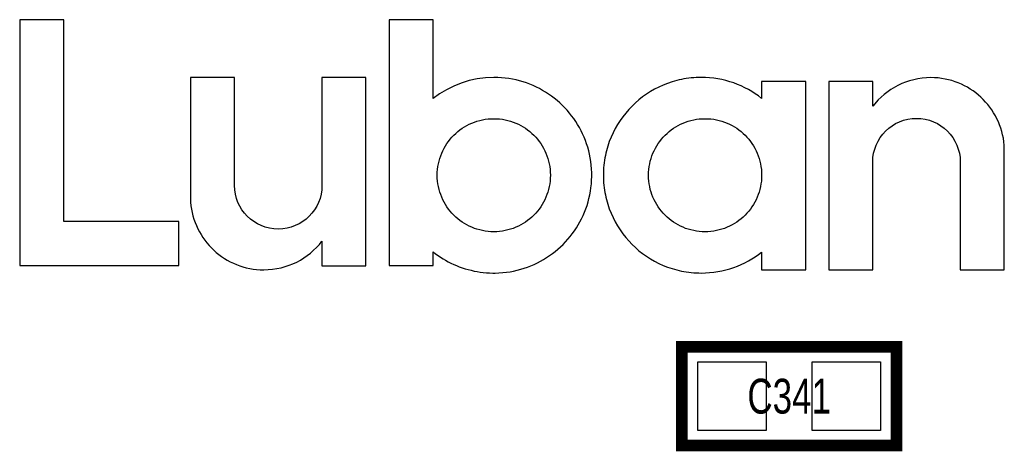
# Model space of a CAD drawing. Extents: x -8 to 119, y -73 to 71.
# Tile 5 of 12: x 51.56 to 60.17, y 8.28 to 12.06. Entities that reach past the tile are written whole.
import ezdxf
from ezdxf.enums import TextEntityAlignment as Align

# ---------------------------------------------------------------- set-up
doc = ezdxf.new("R2010")
doc.units = 0
for name, color, linetype in [('BG_SILKSCREEN_TOP', 7, 'CONTINUOUS'), ('PG_SILKSCREEN_TOP', 253, 'CONTINUOUS'), ('PIN_TOP', 92, 'CONTINUOUS'), ('RD_SILKSCREEN_TOP', 7, 'CONTINUOUS')]:
    doc.layers.add(name, color=color, linetype=linetype)

msp = doc.modelspace()

# ---------------------------------------------------------------- linework, layer by layer
at = {"layer": 'BG_SILKSCREEN_TOP'}
for points in [[(51.682777, 9.905492), (51.947089, 9.905492), (52.954758, 9.905492), (52.954758, 10.290581), (51.947089, 10.290581), (51.947089, 12.057024), (51.562, 12.057024), (51.562, 9.905492)], [(55.179062, 11.368837), (55.179062, 11.371275), (55.179062, 11.374603), (55.179062, 11.378844), (55.179062, 11.383924), (55.179062, 11.389817), (55.179062, 11.396523), (55.179062, 11.403965), (55.179062, 11.412144), (55.179062, 11.421008), (55.179062, 11.430559), (55.179062, 11.440719), (55.179062, 11.451488), (55.179062, 11.462817), (55.179062, 11.474704), (55.179062, 11.487074), (55.179062, 11.499926), (55.179062, 11.513236), (55.179062, 11.526926), (55.179062, 11.541023), (55.179062, 11.555451), (55.179062, 11.585219), (55.179062, 11.61603), (55.179062, 11.647576), (55.179062, 11.71194), (55.179062, 11.776304), (55.179062, 11.80785), (55.179062, 11.838661), (55.179062, 11.868429), (55.179062, 11.882857), (55.179062, 11.896954), (55.179062, 11.91067), (55.179062, 11.923954), (55.179062, 11.936806), (55.179062, 11.949201), (55.179062, 11.961063), (55.179062, 11.972392), (55.179062, 11.983161), (55.179062, 11.993347), (55.179062, 12.002872), (55.179062, 12.011736), (55.179062, 12.019915), (55.179062, 12.027383), (55.179062, 12.034063), (55.179062, 12.039956), (55.179062, 12.045061), (55.179062, 12.049277), (55.179062, 12.05263), (55.179062, 12.055043), (55.179062, 12.056516), (55.179062, 12.057024), (55.178782, 12.057024), (55.177969, 12.057024), (55.174744, 12.057024), (55.169562, 12.057024), (55.162526, 12.057024), (55.153814, 12.057024), (55.143527, 12.057024), (55.131843, 12.057024), (55.118914, 12.057024), (55.104817, 12.057024), (55.089755, 12.057024), (55.073855, 12.057024), (55.057218, 12.057024), (55.022445, 12.057024), (54.98653, 12.057024), (54.950614, 12.057024), (54.915816, 12.057024), (54.899204, 12.057024), (54.883304, 12.057024), (54.868242, 12.057024), (54.854145, 12.057024), (54.841191, 12.057024), (54.829532, 12.057024), (54.819245, 12.057024), (54.810533, 12.057024), (54.803497, 12.057024), (54.798316, 12.057024), (54.79509, 12.057024), (54.794252, 12.057024), (54.793972, 12.057024), (54.793972, 12.056923), (54.793972, 12.056643), (54.793972, 12.056161), (54.793972, 12.055475), (54.793972, 12.054586), (54.793972, 12.053545), (54.793972, 12.0523), (54.793972, 12.050852), (54.793972, 12.049227), (54.793972, 12.047423), (54.793972, 12.045442), (54.793972, 12.043283), (54.793972, 12.040946), (54.793972, 12.038432), (54.793972, 12.035739), (54.793972, 12.032869), (54.793972, 12.029821), (54.793972, 12.026621), (54.793972, 12.023242), (54.793972, 12.019686), (54.793972, 12.015978), (54.793972, 12.012092), (54.793972, 12.008053), (54.793972, 12.003837), (54.793972, 11.999468), (54.793972, 11.994947), (54.793972, 11.990273), (54.793972, 11.985447), (54.793972, 11.980443), (54.793972, 11.975313), (54.793972, 11.970029), (54.793972, 11.964568), (54.793972, 11.95898), (54.793972, 11.953265), (54.793972, 11.947373), (54.793972, 11.941353), (54.793972, 11.935181), (54.793972, 11.928881), (54.793972, 11.92243), (54.793972, 11.915851), (54.793972, 11.909146), (54.793972, 11.902288), (54.793972, 11.895303), (54.793972, 11.888191), (54.793972, 11.880952), (54.793972, 11.873586), (54.793972, 11.866093), (54.793972, 11.858473), (54.793972, 11.850726), (54.793972, 11.842877), (54.793972, 11.834876), (54.793972, 11.826773), (54.793972, 11.818544), (54.793972, 11.810213), (54.793972, 11.80178), (54.793972, 11.79322), (54.793972, 11.784533), (54.793972, 11.775745), (54.793972, 11.757863), (54.793972, 11.73955), (54.793972, 11.720855), (54.793972, 11.701755), (54.793972, 11.682247), (54.793972, 11.66241), (54.793972, 11.642192), (54.793972, 11.621643), (54.793972, 11.600739), (54.793972, 11.57953), (54.793972, 11.558016), (54.793972, 11.536197), (54.793972, 11.514099), (54.793972, 11.491747), (54.793972, 11.469116), (54.793972, 11.446231), (54.793972, 11.423142), (54.793972, 11.399799), (54.793972, 11.376279), (54.793972, 11.35253), (54.793972, 11.328629), (54.793972, 11.304524), (54.793972, 11.280267), (54.793972, 11.255883), (54.793972, 11.231347), (54.793972, 11.206683), (54.793972, 11.181918), (54.793972, 11.132109), (54.793972, 11.081995), (54.793972, 10.981258), (54.793972, 10.880547), (54.793972, 10.830433), (54.793972, 10.780598), (54.793972, 10.755833), (54.793972, 10.73117), (54.793972, 10.706659), (54.793972, 10.682249), (54.793972, 10.657992), (54.793972, 10.633913), (54.793972, 10.609986), (54.793972, 10.586263), (54.793972, 10.562717), (54.793972, 10.5394), (54.793972, 10.516286), (54.793972, 10.4934), (54.793972, 10.470794), (54.793972, 10.448417), (54.793972, 10.426319), (54.793972, 10.4045), (54.793972, 10.382987), (54.793972, 10.361778), (54.793972, 10.340899), (54.793972, 10.320325), (54.793972, 10.300106), (54.793972, 10.280269), (54.793972, 10.260787), (54.793972, 10.241661), (54.793972, 10.222967), (54.793972, 10.204653), (54.793972, 10.186772), (54.793972, 10.177983), (54.793972, 10.169322), (54.793972, 10.160762), (54.793972, 10.152304), (54.793972, 10.143973), (54.793972, 10.135743), (54.793972, 10.12764), (54.793972, 10.119665), (54.793972, 10.111791), (54.793972, 10.104044), (54.793972, 10.096424), (54.793972, 10.088931), (54.793972, 10.081565), (54.793972, 10.074326), (54.793972, 10.067214), (54.793972, 10.060229), (54.793972, 10.053371), (54.793972, 10.046665), (54.793972, 10.040087), (54.793972, 10.033635), (54.793972, 10.027336), (54.793972, 10.021164), (54.793972, 10.015144), (54.793972, 10.009276), (54.793972, 10.003536), (54.793972, 9.997948), (54.793972, 9.992512), (54.793972, 9.987204), (54.793972, 9.982073), (54.793972, 9.977069), (54.793972, 9.972243), (54.793972, 9.96757), (54.793972, 9.963048), (54.793972, 9.95868), (54.793972, 9.954463), (54.793972, 9.950425), (54.793972, 9.946564), (54.793972, 9.94283), (54.793972, 9.939299), (54.793972, 9.935921), (54.793972, 9.932695), (54.793972, 9.929647), (54.793972, 9.926777), (54.793972, 9.924085), (54.793972, 9.92157), (54.793972, 9.919233), (54.793972, 9.917074), (54.793972, 9.915093), (54.793972, 9.91329), (54.793972, 9.911664), (54.793972, 9.910242), (54.793972, 9.908997), (54.793972, 9.90793), (54.793972, 9.907041), (54.793972, 9.906381), (54.793972, 9.905898), (54.793972, 9.905594), (54.793972, 9.905492), (54.794252, 9.905492), (54.79509, 9.905492), (54.798316, 9.905492), (54.803497, 9.905492), (54.810533, 9.905492), (54.819245, 9.905492), (54.829532, 9.905492), (54.841191, 9.905492), (54.854145, 9.905492), (54.868242, 9.905492), (54.883304, 9.905492), (54.899204, 9.905492), (54.915816, 9.905492), (54.950614, 9.905492), (54.98653, 9.905492), (55.022445, 9.905492), (55.057218, 9.905492), (55.073855, 9.905492), (55.089755, 9.905492), (55.104817, 9.905492), (55.118914, 9.905492), (55.131843, 9.905492), (55.143527, 9.905492), (55.153814, 9.905492), (55.162526, 9.905492), (55.169562, 9.905492), (55.174744, 9.905492), (55.177969, 9.905492), (55.178782, 9.905492), (55.179062, 9.905492), (55.179062, 9.906838), (55.179062, 9.910648), (55.179062, 9.916566), (55.179062, 9.924237), (55.179062, 9.94344), (55.179062, 9.965461), (55.179062, 9.987483), (55.179062, 10.006711), (55.179062, 10.014382), (55.179062, 10.0203), (55.179062, 10.024085), (55.179062, 10.025431), (55.199839, 10.00948), (55.221124, 9.994138), (55.242866, 9.979431), (55.265091, 9.96536), (55.287774, 9.951999), (55.310888, 9.939299), (55.334408, 9.927285), (55.35836, 9.916008), (55.382719, 9.905441), (55.407433, 9.895611), (55.432528, 9.886544), (55.458004, 9.878238), (55.483811, 9.870719), (55.509922, 9.863988), (55.536363, 9.85807), (55.56311, 9.85299), (55.590161, 9.848748), (55.617466, 9.845345), (55.64505, 9.842805), (55.672863, 9.841154), (55.700905, 9.840392), (55.707966, 9.840341), (55.709718, 9.840341), (55.710988, 9.840341), (55.713071, 9.840341), (55.721377, 9.840417), (55.754346, 9.841459), (55.787011, 9.843745), (55.819319, 9.847224), (55.851247, 9.851898), (55.882794, 9.85774), (55.913909, 9.8647), (55.944592, 9.872802), (55.974818, 9.881997), (56.004562, 9.892284), (56.033797, 9.903587), (56.062524, 9.915931), (56.090668, 9.929292), (56.118252, 9.943643), (56.145227, 9.958934), (56.171592, 9.975164), (56.197297, 9.992309), (56.222367, 10.010343), (56.246725, 10.029266), (56.270373, 10.049027), (56.293309, 10.069601), (56.315458, 10.090988), (56.336844, 10.113162), (56.357444, 10.136073), (56.377205, 10.159721), (56.396103, 10.184105), (56.414162, 10.209149), (56.431307, 10.234854), (56.447538, 10.261219), (56.462854, 10.288219), (56.477179, 10.315778), (56.49054, 10.343947), (56.502884, 10.372649), (56.514213, 10.401884), (56.524474, 10.431628), (56.533669, 10.461854), (56.541772, 10.492537), (56.548757, 10.523652), (56.554599, 10.555199), (56.559272, 10.587126), (56.562752, 10.619435), (56.565013, 10.6521), (56.566079, 10.685069), (56.565851, 10.718216), (56.564403, 10.751109), (56.561711, 10.783646), (56.557824, 10.815828), (56.55277, 10.847629), (56.546547, 10.879049), (56.539206, 10.910011), (56.530723, 10.940567), (56.521172, 10.970616), (56.510555, 11.000207), (56.498871, 11.029264), (56.486196, 11.057788), (56.472506, 11.085754), (56.45785, 11.113135), (56.442229, 11.139907), (56.425694, 11.166069), (56.408244, 11.19157), (56.389905, 11.216386), (56.370703, 11.240516), (56.350662, 11.263935), (56.329809, 11.286617), (56.308168, 11.308512), (56.28574, 11.329645), (56.262575, 11.349939), (56.238673, 11.369421), (56.214086, 11.388065), (56.188813, 11.405794), (56.16288, 11.422659), (56.136311, 11.438585), (56.109108, 11.453571), (56.081346, 11.467567), (56.052999, 11.480597), (56.02412, 11.492611), (55.994706, 11.503584), (55.964811, 11.51349), (55.934432, 11.522329), (55.903597, 11.530051), (55.872329, 11.536655), (55.84063, 11.542116), (55.808575, 11.546383), (55.776165, 11.549482), (55.743399, 11.551336), (55.710303, 11.551971), (55.63583, 11.54877), (55.56311, 11.539322), (55.492472, 11.523929), (55.424121, 11.502822), (55.35836, 11.476304), (55.295419, 11.44463), (55.235577, 11.408054), (55.179062, 11.366856), (55.179062, 11.367364)], [(54.198393, 10.530484), (54.188944, 10.493781), (54.176066, 10.458602), (54.159937, 10.425125), (54.14076, 10.393553), (54.118713, 10.364089), (54.093999, 10.336886), (54.066796, 10.312171), (54.037332, 10.290124), (54.005759, 10.270947), (53.972282, 10.254818), (53.937103, 10.24194), (53.9004, 10.232492), (53.862376, 10.2267), (53.823235, 10.224719), (53.78417, 10.2267), (53.746197, 10.232492), (53.70957, 10.24194), (53.674416, 10.254818), (53.64099, 10.270947), (53.609443, 10.290124), (53.580005, 10.312171), (53.552827, 10.336886), (53.528138, 10.364089), (53.506091, 10.393553), (53.486914, 10.425125), (53.47081, 10.458602), (53.457932, 10.493781), (53.448483, 10.530484), (53.442692, 10.568508), (53.440711, 10.60765), (53.440711, 10.607827), (53.440711, 10.608335), (53.440711, 10.609174), (53.440711, 10.610342), (53.440711, 10.611841), (53.440711, 10.613669), (53.440711, 10.615803), (53.440711, 10.618216), (53.440711, 10.620959), (53.440711, 10.624007), (53.440711, 10.627335), (53.440711, 10.630941), (53.440711, 10.634828), (53.440711, 10.638993), (53.440711, 10.643438), (53.440711, 10.648137), (53.440711, 10.65309), (53.440711, 10.658297), (53.440711, 10.663758), (53.440711, 10.669473), (53.440711, 10.675417), (53.440711, 10.681589), (53.440711, 10.694594), (53.440711, 10.708488), (53.440711, 10.723169), (53.440711, 10.738663), (53.440711, 10.754868), (53.440711, 10.771759), (53.440711, 10.78931), (53.440711, 10.807471), (53.440711, 10.826166), (53.440711, 10.845419), (53.440711, 10.865104), (53.440711, 10.885246), (53.440711, 10.905769), (53.440711, 10.926648), (53.440711, 10.947806), (53.440711, 10.990885), (53.440711, 11.034649), (53.440711, 11.078743), (53.440711, 11.122863), (53.440711, 11.166627), (53.440711, 11.209706), (53.440711, 11.230864), (53.440711, 11.251743), (53.440711, 11.272266), (53.440711, 11.292408), (53.440711, 11.312093), (53.440711, 11.331321), (53.440711, 11.350041), (53.440711, 11.368202), (53.440711, 11.385728), (53.440711, 11.402644), (53.440711, 11.418849), (53.440711, 11.434318), (53.440711, 11.449025), (53.440711, 11.462918), (53.440711, 11.475923), (53.440711, 11.482095), (53.440711, 11.488039), (53.440711, 11.493754), (53.440711, 11.499215), (53.440711, 11.504422), (53.440711, 11.509375), (53.440711, 11.514074), (53.440711, 11.518519), (53.440711, 11.522685), (53.440711, 11.526571), (53.440711, 11.530178), (53.440711, 11.533505), (53.440711, 11.536553), (53.440711, 11.539271), (53.440711, 11.541709), (53.440711, 11.543843), (53.440711, 11.545672), (53.440711, 11.54717), (53.440711, 11.548339), (53.440711, 11.549177), (53.440711, 11.549685), (53.440711, 11.549863), (53.440432, 11.549863), (53.439619, 11.549863), (53.436393, 11.549863), (53.431186, 11.549863), (53.42415, 11.549863), (53.415438, 11.549863), (53.405151, 11.549863), (53.393467, 11.549863), (53.380513, 11.549863), (53.366416, 11.549863), (53.351328, 11.549863), (53.335403, 11.549863), (53.318791, 11.549863), (53.283968, 11.549863), (53.248027, 11.549863), (53.212086, 11.549863), (53.177288, 11.549863), (53.160651, 11.549863), (53.144725, 11.549863), (53.129637, 11.549863), (53.115566, 11.549863), (53.102586, 11.549863), (53.090902, 11.549863), (53.080615, 11.549863), (53.071903, 11.549863), (53.064867, 11.549863), (53.05966, 11.549863), (53.056434, 11.549863), (53.055622, 11.549863), (53.055342, 11.549863), (53.055342, 11.549659), (53.055342, 11.549075), (53.055342, 11.54811), (53.055342, 11.546738), (53.055342, 11.545011), (53.055342, 11.542928), (53.055342, 11.540465), (53.055342, 11.537671), (53.055342, 11.534496), (53.055342, 11.531016), (53.055342, 11.52718), (53.055342, 11.523015), (53.055342, 11.518519), (53.055342, 11.513718), (53.055342, 11.508613), (53.055342, 11.503177), (53.055342, 11.497462), (53.055342, 11.491443), (53.055342, 11.485169), (53.055342, 11.47859), (53.055342, 11.471732), (53.055342, 11.46462), (53.055342, 11.457229), (53.055342, 11.449609), (53.055342, 11.441735), (53.055342, 11.433607), (53.055342, 11.42525), (53.055342, 11.416665), (53.055342, 11.407851), (53.055342, 11.398809), (53.055342, 11.389563), (53.055342, 11.380114), (53.055342, 11.370488), (53.055342, 11.360633), (53.055342, 11.340414), (53.055342, 11.319485), (53.055342, 11.297895), (53.055342, 11.275746), (53.055342, 11.253013), (53.055342, 11.229797), (53.055342, 11.20615), (53.055342, 11.182071), (53.055342, 11.157661), (53.055342, 11.132972), (53.055342, 11.108004), (53.055342, 11.05756), (53.055342, 11.006709), (53.055342, 10.955833), (53.055342, 10.905388), (53.055342, 10.88042), (53.055342, 10.855731), (53.055342, 10.831322), (53.055342, 10.807268), (53.055342, 10.783595), (53.055342, 10.76038), (53.055342, 10.737672), (53.055342, 10.715498), (53.055342, 10.693908), (53.055342, 10.673004), (53.055342, 10.65276), (53.055342, 10.64293), (53.055342, 10.633278), (53.055342, 10.623829), (53.055342, 10.614584), (53.055342, 10.605567), (53.055342, 10.596753), (53.055342, 10.588142), (53.055342, 10.579786), (53.055342, 10.571683), (53.055342, 10.563784), (53.055342, 10.556164), (53.055342, 10.548772), (53.055342, 10.54166), (53.055342, 10.534828), (53.055342, 10.528249), (53.055342, 10.52195), (53.055342, 10.51593), (53.055342, 10.510215), (53.055342, 10.504805), (53.055342, 10.499674), (53.055342, 10.494874), (53.055342, 10.490403), (53.055342, 10.486238), (53.055342, 10.482402), (53.055342, 10.478897), (53.055342, 10.475747), (53.055342, 10.472928), (53.055342, 10.470464), (53.055342, 10.468381), (53.055342, 10.466654), (53.055342, 10.465308), (53.055342, 10.464317), (53.055342, 10.463733), (53.055342, 10.46353), (53.055749, 10.459872), (53.059, 10.429062), (53.063673, 10.398735), (53.069769, 10.368864), (53.077186, 10.339527), (53.085949, 10.310724), (53.096008, 10.28253), (53.107311, 10.25492), (53.119858, 10.227996), (53.133574, 10.201758), (53.148459, 10.176231), (53.164435, 10.151466), (53.181504, 10.127513), (53.19964, 10.104374), (53.218791, 10.082098), (53.238908, 10.060737), (53.259965, 10.04029), (53.281936, 10.020833), (53.304796, 10.002368), (53.328494, 9.984943), (53.353005, 9.968586), (53.378278, 9.953346), (53.404287, 9.939223), (53.431008, 9.92632), (53.458415, 9.914611), (53.486431, 9.904146), (53.515057, 9.894951), (53.544267, 9.887077), (53.573985, 9.880575), (53.604211, 9.875444), (53.634894, 9.871735), (53.665984, 9.8695), (53.697505, 9.868738), (53.736037, 9.869881), (53.773959, 9.873234), (53.811221, 9.878771), (53.847771, 9.886417), (53.883509, 9.896094), (53.918409, 9.907753), (53.952369, 9.921316), (53.985363, 9.936709), (54.017291, 9.953879), (54.048127, 9.972777), (54.077768, 9.993325), (54.106191, 10.015474), (54.133293, 10.039121), (54.159048, 10.064242), (54.183356, 10.090734), (54.206165, 10.118573), (54.206165, 10.117963), (54.206165, 10.11616), (54.206165, 10.113264), (54.206165, 10.109352), (54.206165, 10.098761), (54.206165, 10.085019), (54.206165, 10.068789), (54.206165, 10.050628), (54.206165, 10.011207), (54.206165, 9.971811), (54.206165, 9.95365), (54.206165, 9.93742), (54.206165, 9.923678), (54.206165, 9.913087), (54.206165, 9.909175), (54.206165, 9.906279), (54.206165, 9.904476), (54.206165, 9.903866), (54.206445, 9.903866), (54.207258, 9.903866), (54.210483, 9.903866), (54.215665, 9.903866), (54.222701, 9.903866), (54.231413, 9.903866), (54.2417, 9.903866), (54.253359, 9.903866), (54.266313, 9.903866), (54.280384, 9.903866), (54.295446, 9.903866), (54.311347, 9.903866), (54.327958, 9.903866), (54.362731, 9.903866), (54.398647, 9.903866), (54.434537, 9.903866), (54.469335, 9.903866), (54.485946, 9.903866), (54.501847, 9.903866), (54.516909, 9.903866), (54.530981, 9.903866), (54.543935, 9.903866), (54.555593, 9.903866), (54.56588, 9.903866), (54.574592, 9.903866), (54.581603, 9.903866), (54.58681, 9.903866), (54.590036, 9.903866), (54.590848, 9.903866), (54.591128, 9.903866), (54.591128, 9.903943), (54.591128, 9.904171), (54.591128, 9.904527), (54.591128, 9.90506), (54.591128, 9.905721), (54.591128, 9.906533), (54.591128, 9.907499), (54.591128, 9.908591), (54.591128, 9.90981), (54.591128, 9.911207), (54.591128, 9.912706), (54.591128, 9.914382), (54.591128, 9.91616), (54.591128, 9.91809), (54.591128, 9.920148), (54.591128, 9.922358), (54.591128, 9.924669), (54.591128, 9.927133), (54.591128, 9.929724), (54.591128, 9.932441), (54.591128, 9.938233), (54.591128, 9.944557), (54.591128, 9.951339), (54.591128, 9.958629), (54.591128, 9.966376), (54.591128, 9.97458), (54.591128, 9.983241), (54.591128, 9.99236), (54.591128, 10.001885), (54.591128, 10.011867), (54.591128, 10.02223), (54.591128, 10.033025), (54.591128, 10.044201), (54.591128, 10.055758), (54.591128, 10.067696), (54.591128, 10.080015), (54.591128, 10.09269), (54.591128, 10.105695), (54.591128, 10.119055), (54.591128, 10.13272), (54.591128, 10.146741), (54.591128, 10.161041), (54.591128, 10.175672), (54.591128, 10.190582), (54.591128, 10.205771), (54.591128, 10.221239), (54.591128, 10.236962), (54.591128, 10.252939), (54.591128, 10.269169), (54.591128, 10.285628), (54.591128, 10.302316), (54.591128, 10.319233), (54.591128, 10.336327), (54.591128, 10.35365), (54.591128, 10.37115), (54.591128, 10.388829), (54.591128, 10.406659), (54.591128, 10.424668), (54.591128, 10.442829), (54.591128, 10.461117), (54.591128, 10.498099), (54.591128, 10.535539), (54.591128, 10.57336), (54.591128, 10.61146), (54.591128, 10.649814), (54.591128, 10.726877), (54.591128, 10.803915), (54.591128, 10.842269), (54.591128, 10.880369), (54.591128, 10.91819), (54.591128, 10.95563), (54.591128, 10.992612), (54.591128, 11.0109), (54.591128, 11.029061), (54.591128, 11.04707), (54.591128, 11.064926), (54.591128, 11.082604), (54.591128, 11.100105), (54.591128, 11.117402), (54.591128, 11.134522), (54.591128, 11.151413), (54.591128, 11.168101), (54.591128, 11.18456), (54.591128, 11.20079), (54.591128, 11.216767), (54.591128, 11.232515), (54.591128, 11.247958), (54.591128, 11.263173), (54.591128, 11.278057), (54.591128, 11.292688), (54.591128, 11.306988), (54.591128, 11.321009), (54.591128, 11.334699), (54.591128, 11.348034), (54.591128, 11.361064), (54.591128, 11.373714), (54.591128, 11.386033), (54.591128, 11.397971), (54.591128, 11.409528), (54.591128, 11.420704), (54.591128, 11.431499), (54.591128, 11.441887), (54.591128, 11.451844), (54.591128, 11.461369), (54.591128, 11.470488), (54.591128, 11.479149), (54.591128, 11.487353), (54.591128, 11.4951), (54.591128, 11.50239), (54.591128, 11.509197), (54.591128, 11.515496), (54.591128, 11.521313), (54.591128, 11.524031), (54.591128, 11.526596), (54.591128, 11.52906), (54.591128, 11.531397), (54.591128, 11.533581), (54.591128, 11.535639), (54.591128, 11.537569), (54.591128, 11.539372), (54.591128, 11.541023), (54.591128, 11.542547), (54.591128, 11.543919), (54.591128, 11.545164), (54.591128, 11.546256), (54.591128, 11.547196), (54.591128, 11.548008), (54.591128, 11.548694), (54.591128, 11.549202), (54.591128, 11.549583), (54.591128, 11.549812), (54.591128, 11.549863), (54.590848, 11.549863), (54.590036, 11.549863), (54.58681, 11.549863), (54.581603, 11.549863), (54.574592, 11.549863), (54.56588, 11.549863), (54.555593, 11.549863), (54.543935, 11.549863), (54.530981, 11.549863), (54.516909, 11.549863), (54.501847, 11.549863), (54.485946, 11.549863), (54.469335, 11.549863), (54.434537, 11.549863), (54.398647, 11.549863), (54.362731, 11.549863), (54.327958, 11.549863), (54.311347, 11.549863), (54.295446, 11.549863), (54.280384, 11.549863), (54.266313, 11.549863), (54.253359, 11.549863), (54.2417, 11.549863), (54.231413, 11.549863), (54.222701, 11.549863), (54.215665, 11.549863), (54.210483, 11.549863), (54.207258, 11.549863), (54.206445, 11.549863), (54.206165, 11.549863), (54.206165, 11.54971), (54.206165, 11.549202), (54.206165, 11.548339), (54.206165, 11.54717), (54.206165, 11.545672), (54.206165, 11.543868), (54.206165, 11.541735), (54.206165, 11.539296), (54.206165, 11.536553), (54.206165, 11.53353), (54.206165, 11.530203), (54.206165, 11.526596), (54.206165, 11.522685), (54.206165, 11.518519), (54.206165, 11.514099), (54.206165, 11.5094), (54.206165, 11.504422), (54.206165, 11.499215), (54.206165, 11.493754), (54.206165, 11.488064), (54.206165, 11.482121), (54.206165, 11.475949), (54.206165, 11.462918), (54.206165, 11.44905), (54.206165, 11.434343), (54.206165, 11.418849), (54.206165, 11.402644), (54.206165, 11.385753), (54.206165, 11.368202), (54.206165, 11.350041), (54.206165, 11.331346), (54.206165, 11.312119), (54.206165, 11.292408), (54.206165, 11.272266), (54.206165, 11.251743), (54.206165, 11.230889), (54.206165, 11.209706), (54.206165, 11.166627), (54.206165, 11.122863), (54.206165, 11.078769), (54.206165, 11.034649), (54.206165, 10.990885), (54.206165, 10.947806), (54.206165, 10.926648), (54.206165, 10.905769), (54.206165, 10.885246), (54.206165, 10.865104), (54.206165, 10.845419), (54.206165, 10.826191), (54.206165, 10.807471), (54.206165, 10.78931), (54.206165, 10.771759), (54.206165, 10.754868), (54.206165, 10.738663), (54.206165, 10.723194), (54.206165, 10.708488), (54.206165, 10.694594), (54.206165, 10.681589), (54.206165, 10.675417), (54.206165, 10.669473), (54.206165, 10.663758), (54.206165, 10.658297), (54.206165, 10.65309), (54.206165, 10.648137), (54.206165, 10.643438), (54.206165, 10.638993), (54.206165, 10.634828), (54.206165, 10.630941), (54.206165, 10.627335), (54.206165, 10.624007), (54.206165, 10.620959), (54.206165, 10.618216), (54.206165, 10.615803), (54.206165, 10.613669), (54.206165, 10.611841), (54.206165, 10.610342), (54.206165, 10.609174), (54.206165, 10.608335), (54.206165, 10.607827), (54.206165, 10.60765), (54.204184, 10.568508)], [(58.052208, 10.016896), (58.052208, 10.009251), (58.052208, 9.999345), (58.052208, 9.987636), (58.052208, 9.974555), (58.052208, 9.946157), (58.052208, 9.917735), (58.052208, 9.904654), (58.052208, 9.892944), (58.052208, 9.883038), (58.052208, 9.875393), (58.052208, 9.870491), (58.052208, 9.868764), (58.052487, 9.868764), (58.0533, 9.868764), (58.056526, 9.868764), (58.061733, 9.868764), (58.068743, 9.868764), (58.077481, 9.868764), (58.087743, 9.868764), (58.099427, 9.868764), (58.112381, 9.868764), (58.126452, 9.868764), (58.141514, 9.868764), (58.15744, 9.868764), (58.174052, 9.868764), (58.20885, 9.868764), (58.244765, 9.868764), (58.280656, 9.868764), (58.315454, 9.868764), (58.332065, 9.868764), (58.347991, 9.868764), (58.363053, 9.868764), (58.377125, 9.868764), (58.390079, 9.868764), (58.401763, 9.868764), (58.412024, 9.868764), (58.420762, 9.868764), (58.427772, 9.868764), (58.432979, 9.868764), (58.436205, 9.868764), (58.437018, 9.868764), (58.437297, 9.868764), (58.437297, 9.86884), (58.437297, 9.869043), (58.437297, 9.869424), (58.437297, 9.869957), (58.437297, 9.870618), (58.437297, 9.871431), (58.437297, 9.87237), (58.437297, 9.873463), (58.437297, 9.874707), (58.437297, 9.876079), (58.437297, 9.877603), (58.437297, 9.879254), (58.437297, 9.881057), (58.437297, 9.882988), (58.437297, 9.885045), (58.437297, 9.887229), (58.437297, 9.889566), (58.437297, 9.89203), (58.437297, 9.894595), (58.437297, 9.897313), (58.437297, 9.90313), (58.437297, 9.909429), (58.437297, 9.916236), (58.437297, 9.923526), (58.437297, 9.931273), (58.437297, 9.939477), (58.437297, 9.948139), (58.437297, 9.957257), (58.437297, 9.966782), (58.437297, 9.976764), (58.437297, 9.987128), (58.437297, 9.997923), (58.437297, 10.009099), (58.437297, 10.020656), (58.437297, 10.032594), (58.437297, 10.044913), (58.437297, 10.057562), (58.437297, 10.070592), (58.437297, 10.083952), (58.437297, 10.097618), (58.437297, 10.111638), (58.437297, 10.125939), (58.437297, 10.140569), (58.437297, 10.155479), (58.437297, 10.170668), (58.437297, 10.186111), (58.437297, 10.201859), (58.437297, 10.217836), (58.437297, 10.234066), (58.437297, 10.250526), (58.437297, 10.267213), (58.437297, 10.284104), (58.437297, 10.301224), (58.437297, 10.318521), (58.437297, 10.336022), (58.437297, 10.3537), (58.437297, 10.371557), (58.437297, 10.389565), (58.437297, 10.407726), (58.437297, 10.426014), (58.437297, 10.462997), (58.437297, 10.500436), (58.437297, 10.538257), (58.437297, 10.576357), (58.437297, 10.614711), (58.437297, 10.691749), (58.437297, 10.768813), (58.437297, 10.807167), (58.437297, 10.845267), (58.437297, 10.883087), (58.437297, 10.920527), (58.437297, 10.957509), (58.437297, 10.975797), (58.437297, 10.993958), (58.437297, 11.011967), (58.437297, 11.029823), (58.437297, 11.047501), (58.437297, 11.064977), (58.437297, 11.082299), (58.437297, 11.099419), (58.437297, 11.11631), (58.437297, 11.132998), (58.437297, 11.149457), (58.437297, 11.165688), (58.437297, 11.181664), (58.437297, 11.197412), (58.437297, 11.212855), (58.437297, 11.228045), (58.437297, 11.242954), (58.437297, 11.257585), (58.437297, 11.271885), (58.437297, 11.285906), (58.437297, 11.299571), (58.437297, 11.312931), (58.437297, 11.325962), (58.437297, 11.338611), (58.437297, 11.35093), (58.437297, 11.362868), (58.437297, 11.374425), (58.437297, 11.385601), (58.437297, 11.396396), (58.437297, 11.406759), (58.437297, 11.416741), (58.437297, 11.426266), (58.437297, 11.435385), (58.437297, 11.444046), (58.437297, 11.45225), (58.437297, 11.459997), (58.437297, 11.467287), (58.437297, 11.474069), (58.437297, 11.480394), (58.437297, 11.48621), (58.437297, 11.488903), (58.437297, 11.491493), (58.437297, 11.493957), (58.437297, 11.496294), (58.437297, 11.498478), (58.437297, 11.500536), (58.437297, 11.502466), (58.437297, 11.504244), (58.437297, 11.505921), (58.437297, 11.507419), (58.437297, 11.508816), (58.437297, 11.510035), (58.437297, 11.511153), (58.437297, 11.512093), (58.437297, 11.512906), (58.437297, 11.513566), (58.437297, 11.514099), (58.437297, 11.51448), (58.437297, 11.514684), (58.437297, 11.51476), (58.437018, 11.51476), (58.436205, 11.51476), (58.432979, 11.51476), (58.427772, 11.51476), (58.420762, 11.51476), (58.412024, 11.51476), (58.401763, 11.51476), (58.390079, 11.51476), (58.377125, 11.51476), (58.363053, 11.51476), (58.347991, 11.51476), (58.332065, 11.51476), (58.315454, 11.51476), (58.280656, 11.51476), (58.244765, 11.51476), (58.20885, 11.51476), (58.174052, 11.51476), (58.15744, 11.51476), (58.141514, 11.51476), (58.126452, 11.51476), (58.112381, 11.51476), (58.099427, 11.51476), (58.087743, 11.51476), (58.077481, 11.51476), (58.068743, 11.51476), (58.061733, 11.51476), (58.056526, 11.51476), (58.0533, 11.51476), (58.052487, 11.51476), (58.052208, 11.51476), (58.052208, 11.513134), (58.052208, 11.508486), (58.052208, 11.501298), (58.052208, 11.491951), (58.052208, 11.468557), (58.052208, 11.44176), (58.052208, 11.414963), (58.052208, 11.39157), (58.052208, 11.382223), (58.052208, 11.375034), (58.052208, 11.370386), (58.052208, 11.368761), (58.024471, 11.38969), (57.995871, 11.409528), (57.966458, 11.428222), (57.936232, 11.445748), (57.905269, 11.462055), (57.873544, 11.477092), (57.841134, 11.490884), (57.808063, 11.503355), (57.774357, 11.51448), (57.740067, 11.524234), (57.705193, 11.532565), (57.66976, 11.539449), (57.633845, 11.544884), (57.597446, 11.548796), (57.560616, 11.551158), (57.52338, 11.551971), (57.501282, 11.551691), (57.479336, 11.550853), (57.457518, 11.549482), (57.435877, 11.547551), (57.414363, 11.545087), (57.393027, 11.542116), (57.371869, 11.53861), (57.350889, 11.534572), (57.330086, 11.530051), (57.309487, 11.525021), (57.268872, 11.51349), (57.229121, 11.500028), (57.190259, 11.484712), (57.152337, 11.467567), (57.115431, 11.448669), (57.079591, 11.42807), (57.044869, 11.405794), (57.011316, 11.381943), (56.978982, 11.356543), (56.947943, 11.329645), (56.918225, 11.301298), (56.889879, 11.27158), (56.86298, 11.240516), (56.83758, 11.208182), (56.813704, 11.174628), (56.791454, 11.139907), (56.770829, 11.104067), (56.751931, 11.067161), (56.734812, 11.029264), (56.71947, 10.990402), (56.706033, 10.950626), (56.694476, 10.910011), (56.689473, 10.889412), (56.684926, 10.868609), (56.680913, 10.847629), (56.677408, 10.826471), (56.67441, 10.805135), (56.671972, 10.783646), (56.670042, 10.76198), (56.66867, 10.740187), (56.667832, 10.718216), (56.667552, 10.696143), (56.667832, 10.674045), (56.66867, 10.6521), (56.670042, 10.630281), (56.671972, 10.60864), (56.67441, 10.587126), (56.677408, 10.56579), (56.680913, 10.544632), (56.684926, 10.523652), (56.689473, 10.502849), (56.694476, 10.48225), (56.706033, 10.441635), (56.71947, 10.401884), (56.734812, 10.363022), (56.751931, 10.3251), (56.770829, 10.288219), (56.791454, 10.25238), (56.813704, 10.217658), (56.83758, 10.184105), (56.86298, 10.15177), (56.889879, 10.120706), (56.918225, 10.090988), (56.947943, 10.062667), (56.978982, 10.035769), (57.011316, 10.010343), (57.044869, 9.986493), (57.079591, 9.964242), (57.115431, 9.943643), (57.152337, 9.924745), (57.190259, 9.9076), (57.229121, 9.892284), (57.268872, 9.878822), (57.309487, 9.86729), (57.330086, 9.862261), (57.350889, 9.85774), (57.371869, 9.853701), (57.393027, 9.850196), (57.414363, 9.847224), (57.435877, 9.844761), (57.457518, 9.84283), (57.479336, 9.841459), (57.501282, 9.84062), (57.52338, 9.840341), (57.560616, 9.841154), (57.597446, 9.843516), (57.633845, 9.847428), (57.66976, 9.852863), (57.705193, 9.859747), (57.740067, 9.868078), (57.774357, 9.877831), (57.808063, 9.888957), (57.841134, 9.901428), (57.873544, 9.915195), (57.905269, 9.930257), (57.936232, 9.946564), (57.966458, 9.964064), (57.995871, 9.982759), (58.024471, 10.002596), (58.052208, 10.023551), (58.052208, 10.021799)], [(59.023987, 11.302441), (59.023987, 11.305337), (59.023987, 11.309248), (59.023987, 11.31984), (59.023987, 11.333582), (59.023987, 11.349838), (59.023987, 11.367973), (59.023987, 11.407394), (59.023987, 11.446815), (59.023987, 11.46495), (59.023987, 11.481206), (59.023987, 11.494948), (59.023987, 11.50554), (59.023987, 11.509451), (59.023987, 11.512347), (59.023987, 11.51415), (59.023987, 11.51476), (59.023707, 11.51476), (59.022869, 11.51476), (59.019643, 11.51476), (59.014462, 11.51476), (59.007426, 11.51476), (58.998714, 11.51476), (58.988452, 11.51476), (58.976768, 11.51476), (58.963814, 11.51476), (58.949742, 11.51476), (58.93468, 11.51476), (58.91878, 11.51476), (58.902168, 11.51476), (58.867396, 11.51476), (58.831505, 11.51476), (58.79559, 11.51476), (58.760817, 11.51476), (58.744206, 11.51476), (58.728305, 11.51476), (58.713243, 11.51476), (58.699171, 11.51476), (58.686217, 11.51476), (58.674533, 11.51476), (58.664272, 11.51476), (58.65556, 11.51476), (58.648524, 11.51476), (58.643342, 11.51476), (58.640116, 11.51476), (58.639278, 11.51476), (58.638999, 11.51476), (58.638999, 11.514684), (58.638999, 11.51448), (58.638999, 11.514099), (58.638999, 11.513566), (58.638999, 11.512906), (58.638999, 11.512093), (58.638999, 11.511153), (58.638999, 11.510035), (58.638999, 11.508816), (58.638999, 11.507419), (58.638999, 11.505921), (58.638999, 11.504244), (58.638999, 11.502466), (58.638999, 11.500536), (58.638999, 11.498478), (58.638999, 11.496294), (58.638999, 11.493957), (58.638999, 11.491493), (58.638999, 11.488903), (58.638999, 11.48621), (58.638999, 11.480394), (58.638999, 11.474069), (58.638999, 11.467287), (58.638999, 11.459997), (58.638999, 11.45225), (58.638999, 11.444046), (58.638999, 11.435385), (58.638999, 11.426266), (58.638999, 11.416741), (58.638999, 11.406759), (58.638999, 11.396396), (58.638999, 11.385601), (58.638999, 11.374425), (58.638999, 11.362868), (58.638999, 11.35093), (58.638999, 11.338611), (58.638999, 11.325962), (58.638999, 11.312931), (58.638999, 11.299571), (58.638999, 11.285906), (58.638999, 11.271885), (58.638999, 11.257585), (58.638999, 11.242954), (58.638999, 11.228045), (58.638999, 11.212855), (58.638999, 11.197412), (58.638999, 11.181664), (58.638999, 11.165688), (58.638999, 11.149457), (58.638999, 11.132998), (58.638999, 11.11631), (58.638999, 11.099419), (58.638999, 11.082299), (58.638999, 11.064977), (58.638999, 11.047501), (58.638999, 11.029823), (58.638999, 11.011967), (58.638999, 10.993958), (58.638999, 10.975797), (58.638999, 10.957509), (58.638999, 10.920527), (58.638999, 10.883087), (58.638999, 10.845267), (58.638999, 10.807167), (58.638999, 10.768813), (58.638999, 10.691749), (58.638999, 10.614711), (58.638999, 10.576357), (58.638999, 10.538257), (58.638999, 10.500436), (58.638999, 10.462997), (58.638999, 10.426014), (58.638999, 10.407726), (58.638999, 10.389565), (58.638999, 10.371557), (58.638999, 10.3537), (58.638999, 10.336022), (58.638999, 10.318521), (58.638999, 10.301224), (58.638999, 10.284104), (58.638999, 10.267213), (58.638999, 10.250526), (58.638999, 10.234066), (58.638999, 10.217836), (58.638999, 10.201859), (58.638999, 10.186111), (58.638999, 10.170668), (58.638999, 10.155479), (58.638999, 10.140569), (58.638999, 10.125939), (58.638999, 10.111638), (58.638999, 10.097618), (58.638999, 10.083952), (58.638999, 10.070592), (58.638999, 10.057562), (58.638999, 10.044913), (58.638999, 10.032594), (58.638999, 10.020656), (58.638999, 10.009099), (58.638999, 9.997923), (58.638999, 9.987128), (58.638999, 9.976764), (58.638999, 9.966782), (58.638999, 9.957257), (58.638999, 9.948139), (58.638999, 9.939477), (58.638999, 9.931273), (58.638999, 9.923526), (58.638999, 9.916236), (58.638999, 9.909429), (58.638999, 9.90313), (58.638999, 9.897313), (58.638999, 9.894595), (58.638999, 9.89203), (58.638999, 9.889566), (58.638999, 9.887229), (58.638999, 9.885045), (58.638999, 9.882988), (58.638999, 9.881057), (58.638999, 9.879254), (58.638999, 9.877603), (58.638999, 9.876079), (58.638999, 9.874707), (58.638999, 9.873463), (58.638999, 9.87237), (58.638999, 9.871431), (58.638999, 9.870618), (58.638999, 9.869957), (58.638999, 9.869424), (58.638999, 9.869043), (58.638999, 9.86884), (58.638999, 9.868764), (58.639278, 9.868764), (58.640116, 9.868764), (58.643342, 9.868764), (58.648524, 9.868764), (58.65556, 9.868764), (58.664272, 9.868764), (58.674533, 9.868764), (58.686217, 9.868764), (58.699171, 9.868764), (58.713243, 9.868764), (58.728305, 9.868764), (58.744206, 9.868764), (58.760817, 9.868764), (58.79559, 9.868764), (58.831505, 9.868764), (58.867396, 9.868764), (58.902168, 9.868764), (58.91878, 9.868764), (58.93468, 9.868764), (58.949742, 9.868764), (58.963814, 9.868764), (58.976768, 9.868764), (58.988452, 9.868764), (58.998714, 9.868764), (59.007426, 9.868764), (59.014462, 9.868764), (59.019643, 9.868764), (59.022869, 9.868764), (59.023707, 9.868764), (59.023987, 9.868764), (59.023987, 9.868916), (59.023987, 9.869424), (59.023987, 9.870288), (59.023987, 9.871456), (59.023987, 9.872955), (59.023987, 9.874758), (59.023987, 9.876892), (59.023987, 9.87933), (59.023987, 9.882073), (59.023987, 9.885096), (59.023987, 9.888423), (59.023987, 9.892055), (59.023987, 9.895942), (59.023987, 9.900107), (59.023987, 9.904527), (59.023987, 9.909226), (59.023987, 9.914204), (59.023987, 9.919411), (59.023987, 9.924872), (59.023987, 9.930562), (59.023987, 9.936505), (59.023987, 9.942678), (59.023987, 9.955708), (59.023987, 9.969576), (59.023987, 9.984283), (59.023987, 9.999751), (59.023987, 10.015982), (59.023987, 10.032873), (59.023987, 10.050424), (59.023987, 10.06856), (59.023987, 10.08728), (59.023987, 10.106508), (59.023987, 10.126218), (59.023987, 10.146335), (59.023987, 10.166858), (59.023987, 10.187737), (59.023987, 10.208895), (59.023987, 10.251973), (59.023987, 10.295738), (59.023987, 10.339857), (59.023987, 10.383952), (59.023987, 10.427716), (59.023987, 10.470794), (59.023987, 10.491953), (59.023987, 10.512831), (59.023987, 10.533355), (59.023987, 10.553497), (59.023987, 10.573182), (59.023987, 10.59241), (59.023987, 10.611129), (59.023987, 10.62929), (59.023987, 10.646842), (59.023987, 10.663733), (59.023987, 10.679938), (59.023987, 10.695407), (59.023987, 10.710113), (59.023987, 10.724007), (59.023987, 10.737012), (59.023987, 10.743184), (59.023987, 10.749128), (59.023987, 10.754843), (59.023987, 10.760304), (59.023987, 10.765511), (59.023987, 10.770464), (59.023987, 10.775163), (59.023987, 10.779608), (59.023987, 10.783773), (59.023987, 10.787659), (59.023987, 10.791266), (59.023987, 10.794594), (59.023987, 10.797642), (59.023987, 10.800359), (59.023987, 10.802798), (59.023987, 10.804931), (59.023987, 10.806735), (59.023987, 10.808233), (59.023987, 10.809427), (59.023987, 10.810265), (59.023987, 10.810773), (59.023987, 10.810951), (59.025942, 10.850093), (59.031759, 10.888116), (59.041182, 10.924819), (59.05406, 10.959998), (59.070189, 10.993476), (59.089392, 11.025048), (59.111413, 11.054512), (59.136153, 11.081715), (59.163331, 11.106429), (59.19282, 11.128477), (59.224393, 11.147654), (59.25787, 11.163783), (59.293049, 11.17666), (59.329726, 11.186084), (59.36775, 11.1919), (59.406917, 11.193882), (59.445982, 11.1919), (59.48393, 11.186084), (59.520582, 11.17666), (59.55571, 11.163783), (59.589137, 11.147654), (59.620683, 11.128477), (59.650147, 11.106429), (59.6773, 11.081715), (59.702014, 11.054512), (59.724036, 11.025048), (59.743213, 10.993476), (59.759342, 10.959998), (59.77222, 10.924819), (59.781643, 10.888116), (59.787434, 10.850093), (59.789416, 10.810951), (59.789416, 10.810773), (59.789416, 10.810265), (59.789416, 10.809427), (59.789416, 10.808233), (59.789416, 10.806735), (59.789416, 10.804931), (59.789416, 10.802798), (59.789416, 10.800359), (59.789416, 10.797616), (59.789416, 10.794594), (59.789416, 10.791266), (59.789416, 10.787659), (59.789416, 10.783773), (59.789416, 10.779608), (59.789416, 10.775163), (59.789416, 10.770464), (59.789416, 10.765511), (59.789416, 10.760278), (59.789416, 10.754843), (59.789416, 10.749128), (59.789416, 10.743184), (59.789416, 10.737012), (59.789416, 10.724007), (59.789416, 10.710113), (59.789416, 10.695407), (59.789416, 10.679938), (59.789416, 10.663733), (59.789416, 10.646816), (59.789416, 10.62929), (59.789416, 10.611129), (59.789416, 10.59241), (59.789416, 10.573182), (59.789416, 10.553497), (59.789416, 10.533355), (59.789416, 10.512831), (59.789416, 10.491953), (59.789416, 10.470794), (59.789416, 10.427716), (59.789416, 10.383952), (59.789416, 10.339832), (59.789416, 10.295738), (59.789416, 10.251973), (59.789416, 10.208895), (59.789416, 10.187737), (59.789416, 10.166858), (59.789416, 10.146335), (59.789416, 10.126193), (59.789416, 10.106508), (59.789416, 10.087254), (59.789416, 10.06856), (59.789416, 10.050399), (59.789416, 10.032848), (59.789416, 10.015957), (59.789416, 9.999751), (59.789416, 9.984257), (59.789416, 9.969576), (59.789416, 9.955682), (59.789416, 9.942678), (59.789416, 9.936505), (59.789416, 9.930562), (59.789416, 9.924847), (59.789416, 9.919386), (59.789416, 9.914179), (59.789416, 9.909226), (59.789416, 9.904527), (59.789416, 9.900082), (59.789416, 9.895916), (59.789416, 9.89203), (59.789416, 9.888423), (59.789416, 9.885096), (59.789416, 9.882048), (59.789416, 9.879305), (59.789416, 9.876892), (59.789416, 9.874758), (59.789416, 9.872929), (59.789416, 9.871431), (59.789416, 9.870262), (59.789416, 9.869424), (59.789416, 9.868916), (59.789416, 9.868738), (59.789695, 9.868738), (59.790533, 9.868738), (59.793759, 9.868738), (59.798941, 9.868738), (59.805976, 9.868738), (59.814714, 9.868738), (59.824976, 9.868738), (59.836685, 9.868738), (59.849639, 9.868738), (59.863736, 9.868738), (59.878798, 9.868738), (59.894724, 9.868738), (59.911361, 9.868738), (59.946159, 9.868738), (59.9821, 9.868738), (60.018041, 9.868738), (60.052864, 9.868738), (60.069501, 9.868738), (60.085427, 9.868738), (60.100489, 9.868738), (60.114586, 9.868738), (60.12754, 9.868738), (60.139224, 9.868738), (60.149511, 9.868738), (60.158249, 9.868738), (60.165285, 9.868738), (60.170466, 9.868738), (60.173692, 9.868738), (60.17453, 9.868738), (60.17481, 9.868738), (60.17481, 9.868941), (60.17481, 9.869526), (60.17481, 9.870491), (60.17481, 9.871862), (60.17481, 9.87359), (60.17481, 9.875672), (60.17481, 9.878136), (60.17481, 9.88093), (60.17481, 9.88408), (60.17481, 9.887585), (60.17481, 9.89142), (60.17481, 9.895586), (60.17481, 9.900082), (60.17481, 9.904882), (60.17481, 9.909988), (60.17481, 9.915423), (60.17481, 9.921138), (60.17481, 9.927133), (60.17481, 9.933432), (60.17481, 9.940011), (60.17481, 9.946869), (60.17481, 9.953981), (60.17481, 9.961347), (60.17481, 9.968992), (60.17481, 9.976866), (60.17481, 9.984994), (60.17481, 9.993351), (60.17481, 10.001936), (60.17481, 10.01075), (60.17481, 10.019792), (60.17481, 10.029038), (60.17481, 10.038461), (60.17481, 10.048113), (60.17481, 10.057968), (60.17481, 10.078187), (60.17481, 10.099116), (60.17481, 10.120681), (60.17481, 10.142855), (60.17481, 10.165588), (60.17481, 10.188804), (60.17481, 10.212451), (60.17481, 10.236505), (60.17481, 10.260914), (60.17481, 10.285628), (60.17481, 10.310571), (60.17481, 10.361041), (60.17481, 10.411892), (60.17481, 10.462743), (60.17481, 10.513212), (60.17481, 10.538155), (60.17481, 10.562869), (60.17481, 10.587279), (60.17481, 10.611333), (60.17481, 10.635005), (60.17481, 10.658221), (60.17481, 10.680929), (60.17481, 10.703103), (60.17481, 10.724667), (60.17481, 10.745597), (60.17481, 10.765841), (60.17481, 10.775671), (60.17481, 10.785323), (60.17481, 10.794771), (60.17481, 10.804017), (60.17481, 10.813034), (60.17481, 10.821848), (60.17481, 10.830433), (60.17481, 10.83879), (60.17481, 10.846918), (60.17481, 10.854817), (60.17481, 10.862437), (60.17481, 10.869803), (60.17481, 10.87694), (60.17481, 10.883773), (60.17481, 10.890352), (60.17481, 10.896651), (60.17481, 10.902671), (60.17481, 10.908386), (60.17481, 10.913796), (60.17481, 10.918901), (60.17481, 10.923727), (60.17481, 10.928198), (60.17481, 10.932363), (60.17481, 10.936199), (60.17481, 10.939704), (60.17481, 10.942853), (60.17481, 10.945673), (60.17481, 10.948111), (60.17481, 10.950219), (60.17481, 10.951947), (60.17481, 10.953293), (60.17481, 10.954258), (60.17481, 10.954868), (60.17481, 10.955045), (60.174378, 10.958728), (60.171127, 10.989513), (60.166453, 11.019866), (60.160383, 11.049737), (60.15294, 11.079074), (60.144177, 11.107877), (60.134119, 11.136071), (60.122816, 11.163656), (60.110294, 11.190605), (60.096552, 11.216843), (60.081693, 11.24237), (60.065691, 11.26711), (60.048623, 11.291087), (60.030487, 11.314227), (60.011361, 11.336477), (59.991244, 11.357864), (59.970162, 11.378286), (59.948191, 11.397767), (59.925331, 11.416233), (59.901633, 11.433658), (59.877147, 11.450015), (59.851849, 11.465255), (59.825839, 11.479352), (59.799118, 11.492281), (59.771737, 11.50399), (59.743696, 11.514455), (59.71507, 11.52365), (59.685885, 11.531498), (59.656167, 11.538026), (59.625941, 11.543157), (59.595258, 11.546865), (59.564143, 11.549101), (59.532647, 11.549863), (59.494115, 11.54872), (59.456193, 11.545341), (59.418906, 11.53983), (59.382381, 11.532184), (59.346643, 11.522507), (59.311743, 11.510848), (59.277758, 11.497285), (59.244789, 11.481892), (59.182025, 11.445799), (59.123961, 11.403127), (59.071104, 11.354359), (59.023987, 11.300028), (59.023987, 11.300638)], [(55.658791, 10.203917), (55.634026, 10.207041), (55.609642, 10.21141), (55.585716, 10.216921), (55.562221, 10.223602), (55.539234, 10.231374), (55.51678, 10.240239), (55.49486, 10.250145), (55.473524, 10.261067), (55.452797, 10.272979), (55.432731, 10.285857), (55.413326, 10.299649), (55.394631, 10.31433), (55.376674, 10.329875), (55.359503, 10.346258), (55.34312, 10.363454), (55.327575, 10.381412), (55.312869, 10.400081), (55.299077, 10.419486), (55.286224, 10.439578), (55.274312, 10.460279), (55.263364, 10.481615), (55.253458, 10.503535), (55.244619, 10.526014), (55.236821, 10.549001), (55.230166, 10.572471), (55.224629, 10.596423), (55.220286, 10.620781), (55.217136, 10.645546), (55.215231, 10.670667), (55.214596, 10.696143), (55.215231, 10.721594), (55.217136, 10.746715), (55.220286, 10.77148), (55.224629, 10.795864), (55.230166, 10.81979), (55.236821, 10.843285), (55.244619, 10.866272), (55.253458, 10.888751), (55.263364, 10.910646), (55.274312, 10.931982), (55.286224, 10.952709), (55.299077, 10.9728), (55.312869, 10.99218), (55.327575, 11.010875), (55.34312, 11.028832), (55.359503, 11.046028), (55.376674, 11.062411), (55.394631, 11.077956), (55.413326, 11.092663), (55.432731, 11.106455), (55.452797, 11.119333), (55.473524, 11.131245), (55.49486, 11.142167), (55.51678, 11.152073), (55.539234, 11.160938), (55.562221, 11.16871), (55.585716, 11.17539), (55.609642, 11.180902), (55.634026, 11.185271), (55.658791, 11.188395), (55.683912, 11.190326), (55.709363, 11.190961), (55.734839, 11.190326), (55.75996, 11.188395), (55.784725, 11.185271), (55.809083, 11.180902), (55.833035, 11.17539), (55.856505, 11.16871), (55.879492, 11.160938), (55.901971, 11.152073), (55.923891, 11.142167), (55.945227, 11.131245), (55.965928, 11.119333), (55.98602, 11.106455), (56.0054, 11.092663), (56.024094, 11.077956), (56.042052, 11.062411), (56.059248, 11.046028), (56.075631, 11.028832), (56.091176, 11.010875), (56.105857, 10.99218), (56.119649, 10.9728), (56.132527, 10.952709), (56.144439, 10.931982), (56.155361, 10.910646), (56.165267, 10.888751), (56.174132, 10.866272), (56.181904, 10.843285), (56.188585, 10.81979), (56.194096, 10.795864), (56.198465, 10.77148), (56.201589, 10.746715), (56.20352, 10.721594), (56.204155, 10.696143), (56.20352, 10.670667), (56.201589, 10.645546), (56.198465, 10.620781), (56.194096, 10.596423), (56.188585, 10.572471), (56.181904, 10.549001), (56.174132, 10.526014), (56.165267, 10.503535), (56.155361, 10.481615), (56.144439, 10.460279), (56.132527, 10.439578), (56.119649, 10.419486), (56.105857, 10.400081), (56.091176, 10.381412), (56.075631, 10.363454), (56.059248, 10.346258), (56.042052, 10.329875), (56.024094, 10.31433), (56.0054, 10.299649), (55.98602, 10.285857), (55.965928, 10.272979), (55.945227, 10.261067), (55.923891, 10.250145), (55.901971, 10.240239), (55.879492, 10.231374), (55.856505, 10.223602), (55.833035, 10.216921), (55.809083, 10.21141), (55.784725, 10.207041), (55.75996, 10.203917), (55.734839, 10.201986), (55.709363, 10.201351), (55.683912, 10.201986)], [(57.506819, 10.203917), (57.48208, 10.207041), (57.457696, 10.21141), (57.433769, 10.216921), (57.410274, 10.223602), (57.387287, 10.231374), (57.364833, 10.240239), (57.342913, 10.250145), (57.321577, 10.261067), (57.300851, 10.272979), (57.280785, 10.285857), (57.261379, 10.299649), (57.242685, 10.31433), (57.224727, 10.329875), (57.207556, 10.346258), (57.191173, 10.363454), (57.175629, 10.381412), (57.160922, 10.400081), (57.14713, 10.419486), (57.134277, 10.439578), (57.122339, 10.460279), (57.111417, 10.481615), (57.101511, 10.503535), (57.092647, 10.526014), (57.084874, 10.549001), (57.07822, 10.572471), (57.072682, 10.596423), (57.068339, 10.620781), (57.065189, 10.645546), (57.063284, 10.670667), (57.062624, 10.696143), (57.063284, 10.721594), (57.065189, 10.746715), (57.068339, 10.77148), (57.072682, 10.795864), (57.07822, 10.81979), (57.084874, 10.843285), (57.092647, 10.866272), (57.101511, 10.888751), (57.111417, 10.910646), (57.122339, 10.931982), (57.134277, 10.952709), (57.14713, 10.9728), (57.160922, 10.99218), (57.175629, 11.010875), (57.191173, 11.028832), (57.207556, 11.046028), (57.224727, 11.062411), (57.242685, 11.077956), (57.261379, 11.092663), (57.280785, 11.106455), (57.300851, 11.119333), (57.321577, 11.131245), (57.342913, 11.142167), (57.364833, 11.152073), (57.387287, 11.160938), (57.410274, 11.16871), (57.433769, 11.17539), (57.457696, 11.180902), (57.48208, 11.185271), (57.506819, 11.188395), (57.531965, 11.190326), (57.557416, 11.190961), (57.582892, 11.190326), (57.608013, 11.188395), (57.632778, 11.185271), (57.657136, 11.180902), (57.681089, 11.17539), (57.704558, 11.16871), (57.727545, 11.160938), (57.750024, 11.152073), (57.771944, 11.142167), (57.79328, 11.131245), (57.813981, 11.119333), (57.834073, 11.106455), (57.853453, 11.092663), (57.872147, 11.077956), (57.890105, 11.062411), (57.907301, 11.046028), (57.923684, 11.028832), (57.939229, 11.010875), (57.95391, 10.99218), (57.967702, 10.9728), (57.98058, 10.952709), (57.992493, 10.931982), (58.003415, 10.910646), (58.013321, 10.888751), (58.022185, 10.866272), (58.029958, 10.843285), (58.036638, 10.81979), (58.04215, 10.795864), (58.046493, 10.77148), (58.049643, 10.746715), (58.051573, 10.721594), (58.052208, 10.696143), (58.051573, 10.670667), (58.049643, 10.645546), (58.046493, 10.620781), (58.04215, 10.596423), (58.036638, 10.572471), (58.029958, 10.549001), (58.022185, 10.526014), (58.013321, 10.503535), (58.003415, 10.481615), (57.992493, 10.460279), (57.98058, 10.439578), (57.967702, 10.419486), (57.95391, 10.400081), (57.939229, 10.381412), (57.923684, 10.363454), (57.907301, 10.346258), (57.890105, 10.329875), (57.872147, 10.31433), (57.853453, 10.299649), (57.834073, 10.285857), (57.813981, 10.272979), (57.79328, 10.261067), (57.771944, 10.250145), (57.750024, 10.240239), (57.727545, 10.231374), (57.704558, 10.223602), (57.681089, 10.216921), (57.657136, 10.21141), (57.632778, 10.207041), (57.608013, 10.203917), (57.582892, 10.201986), (57.557416, 10.201351), (57.531965, 10.201986)]]:
    msp.add_lwpolyline(points, close=True, dxfattribs=at)
at = {"layer": 'PG_SILKSCREEN_TOP', "const_width": 0.1016}
msp.add_lwpolyline([(59.2328, 8.3312), (57.3532, 8.3312), (57.3532, 9.1948), (59.2328, 9.1948), (59.2328, 8.3312)], dxfattribs=at)
at = {"layer": 'PIN_TOP'}
for points in [[(58.092823, 9.062695), (58.092823, 8.463305), (57.493433, 8.463305), (57.493433, 9.062695)], [(59.092567, 9.062695), (59.092567, 8.463305), (58.493177, 8.463305), (58.493177, 9.062695)]]:
    msp.add_lwpolyline(points, close=True, dxfattribs=at)

# ---------------------------------------------------------------- texts
at = {"layer": 'RD_SILKSCREEN_TOP', "width": 0.75}
msp.add_text('C341', height=0.3048, dxfattribs=at).set_placement((58.293, 8.6106), align=Align.CENTER)

doc.saveas('drawing.dxf')
